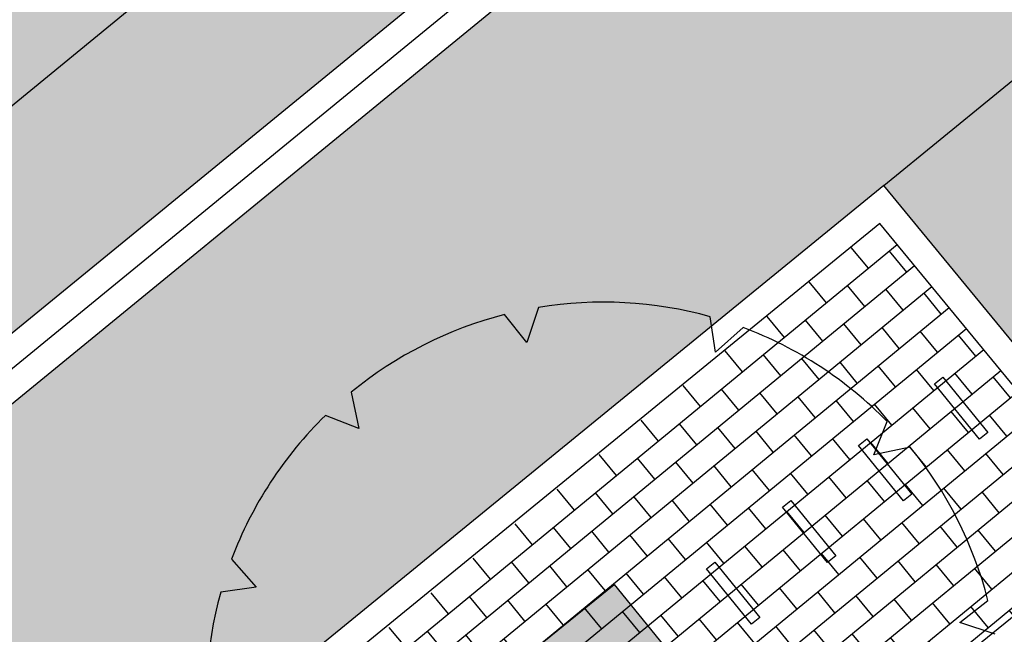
# Model space of a CAD drawing. Header units: metres. Extents: x 233585 to 233911, y 556986 to 557213.
# Tile 3 of 58: x 233745.32 to 233754.37, y 557048.38 to 557054.03. Entities that reach past the tile are written whole.
import ezdxf

# ---------------------------------------------------------------- set-up
doc = ezdxf.new("R2010")
doc.units = ezdxf.units.M
doc.layers.add('_D_Bomen1', color=7, linetype='Continuous', true_color=0x12f429)
for name, color, linetype in [('_D_Design lines', 5, 'Continuous'), ('_D_Furniture', 2, 'Continuous'), ('_D_Hatch_Brick', 7, 'Continuous'), ('_D_Hatches_materials', 253, 'Continuous'), ('_D_meub boomrooster', 1, 'Continuous')]:
    doc.layers.add(name, color=color, linetype=linetype)
pattern_1 = [(129.0660173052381, (233738.6113167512, 557035.3700216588), (-0.09705786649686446, 0.0100881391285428), [0.276, -0.069, -0.069]), (219.0660173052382, (233738.664889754, 557035.4135065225), (-0.09705786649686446, 0.0100881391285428), [0.276, -0.138])]

# ---------------------------------------------------------------- blocks, each defined once
blk = doc.blocks.new('*U2')
at = {"color": 0, "linetype": 'ByBlock', "lineweight": -2}
for p, q in [((-15.88701763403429, 334.8393817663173), (-31.81668473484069, 363.6565495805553)), ((0, 365.0453646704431), (-15.88701763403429, 334.8393817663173)), ((153.6628042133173, 297.9213705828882), (154.2755328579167, 330.8428042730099)), ((-182.5226823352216, 316.1394462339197), (-181.1765775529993, 282.0361781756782)), ((182.5226823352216, 316.1394462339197), (153.6628042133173, 297.9213705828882)), ((-181.1765775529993, 282.0361781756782), (-209.3810167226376, 299.0288573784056)), ((282.0361781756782, 181.1765775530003), (299.0288573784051, 209.3810167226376)), ((316.1394462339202, 182.5226823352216), (282.0361781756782, 181.1765775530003)), ((334.8393817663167, 15.88701763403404), (363.6565495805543, 31.81577212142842)), ((365.0453646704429, 0), (334.8393817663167, 15.88701763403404)), ((316.1394462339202, -182.5226823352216), (297.921370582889, -153.6628042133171)), ((297.921370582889, -153.6628042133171), (330.8428042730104, -154.2755328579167))]:
    blk.add_line(p, q, dxfattribs=at)
for start, end in [(94.99999999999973, 119.9999999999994), (64.9999999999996, 90), (35.00000000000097, 60.00000000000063), (125.0000000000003, 150.0000000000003), (4.999999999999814, 30.00000199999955), (335.0000000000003, 359.9999389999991)]:
    blk.add_arc((0, 0), 365.0453646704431, start, end, dxfattribs=at)
blk = doc.blocks.new('Boomroster')
at = {"layer": '_D_meub boomrooster', "true_color": 0xffffff}
h = blk.add_hatch(color=7, dxfattribs=at)
h.dxf.hatch_style = 1
h.paths.add_polyline_path([(49.84201173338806, 0.2500000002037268), (48.34201173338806, 0.2500000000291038), (48.34201173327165, 1.749999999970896), (49.84201173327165, 1.750000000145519)])
at = {"layer": '_D_meub boomrooster'}
blk.add_lwpolyline([(49.84201173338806, 0.2500000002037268), (48.34201173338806, 0.2500000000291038), (48.34201173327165, 1.749999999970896), (49.84201173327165, 1.750000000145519)], close=True, dxfattribs=at)
blk = doc.blocks.new('*U64')
at = {"layer": '_D_Furniture', "color": 2}
blk.add_lwpolyline([(0.0960235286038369, -0.3166392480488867), (-0.1840126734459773, 0.2749913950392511), (-0.0960235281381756, 0.3166392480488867), (0.1840126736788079, -0.2749913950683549)], close=True, dxfattribs=at)
blk = doc.blocks.new('*U65')
at = {"layer": '_D_Furniture', "color": 0, "linetype": 'ByBlock', "lineweight": -2}
for p in [(2.440427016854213, 1.155125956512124), (1.626951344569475, 0.7700839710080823), (0.8134756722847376, 0.3850419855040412)]:
    blk.add_blockref('*U64', p, dxfattribs=at)
at = {"layer": '_D_Furniture', "color": 0, "linetype": 'ByBlock', "lineweight": -2, "transparency": 16777216}
blk.add_blockref('*U64', (0, 0), dxfattribs=at)

msp = doc.modelspace()

# ---------------------------------------------------------------- hatches: boundary and pattern name
at = {"layer": '_D_Hatch_Brick', "true_color": 0xe7d8d3}
h = msp.add_hatch(dxfattribs=at)
h.set_pattern_fill('207_69_KEPERV', color=254, scale=0.001, angle=90, pattern_type=2)
h.set_pattern_definition([(115.3295719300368, (233765.3168556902, 557067.0365514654), (-0.09188635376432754, 0.03284658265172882), [0.276, -0.069, -0.069]), (205.3295719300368, (233765.3792221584, 557067.066071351), (-0.09188635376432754, 0.03284658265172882), [0.276, -0.138])])
edge = h.paths.add_edge_path()
edge.add_line((233755.8434114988, 557059.8311887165), (233755.8390266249, 557059.8275970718))
edge.add_line((233755.8390266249, 557059.8275970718), (233756.1609518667, 557059.4438514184))
edge.add_line((233756.1609518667, 557059.4438514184), (233758.4154747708, 557056.693773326))
edge.add_arc((233770.2808992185, 557040.593720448), 19.99999999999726, 115.3295719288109, 126.3894893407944, ccw=False)
edge.add_line((233761.7244106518, 557058.6709576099), (233818.575231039, 557085.6638084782))
edge.add_line((233818.575231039, 557085.6638084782), (233818.5752927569, 557085.6638585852))
edge.add_line((233818.5752927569, 557085.6638585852), (233814.8612160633, 557093.5313199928))
edge.add_line((233814.8612160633, 557093.5313199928), (233811.9421767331, 557092.1496527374))
edge.add_line((233811.9421767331, 557092.1496527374), (233810.3202698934, 557095.3360717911))
edge.add_line((233810.3202698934, 557095.3360717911), (233807.0343309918, 557093.6596304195))
edge.add_line((233807.0343309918, 557093.6596304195), (233811.1164665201, 557085.6516918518))
edge.add_line((233811.1164665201, 557085.6516918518), (233760.5611135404, 557061.7223548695))
edge.add_line((233760.5611135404, 557061.7223548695), (233756.4495136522, 557076.6967990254))
edge.add_line((233756.4495136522, 557076.6967990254), (233751.3826518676, 557075.3092754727))
edge.add_line((233751.3826518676, 557075.3092754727), (233751.3829999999, 557075.308))
edge.add_line((233751.3829999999, 557075.308), (233752.9699999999, 557069.575))
edge.add_arc((233752.1904732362, 557065.5420539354), 4.107592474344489, -50.467875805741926, 79.06022688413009, ccw=False)
edge.add_line((233754.8049999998, 557062.3740000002), (233740.3512090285, 557050.5247354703))
edge.add_line((233740.3512090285, 557050.5247354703), (233740.9977741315, 557049.7617033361))
edge.add_line((233740.9977741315, 557049.7617033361), (233754.8133037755, 557061.087719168))
edge.add_line((233754.8133037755, 557061.087719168), (233755.8434114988, 557059.8311887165))
h = msp.add_hatch(dxfattribs=at)
h.set_pattern_fill('207_69_KEPERV', color=254, scale=0.001, angle=90, pattern_type=2)
h.set_pattern_definition(pattern_1)
h.paths.add_polyline_path([(233754.8133037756, 557061.0877191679), (233736.8445787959, 557046.3569003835, -0.04157682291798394), (233738.3087405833, 557045.4685629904), (233755.8434114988, 557059.8311887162)])
h.paths.add_polyline_path([(233756.1609518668, 557059.4438514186), (233738.717109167, 557045.155933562, -0.05271152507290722), (233740.2534802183, 557043.6249550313, -0.03288729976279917), (233741.0367561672, 557042.5186443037), (233753.2593592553, 557052.5092280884), (233754.8124442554, 557053.7795764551), (233757.6182783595, 557056.0746129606, -0.01261946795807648), (233758.4154747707, 557056.6937733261)])
h = msp.add_hatch(dxfattribs=at)
h.set_pattern_fill('207_69_KEPERV', color=254, scale=0.001, angle=90, pattern_type=2)
h.set_pattern_definition(pattern_1)
h.paths.add_polyline_path([(233756.1885390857, 557052.097209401), (233756.2044678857, 557052.1105721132), (233755.129009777, 557053.3925541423), (233754.8124442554, 557053.7795764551), (233753.2593592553, 557052.5092280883), (233755.8492813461, 557049.3619672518), (233742.4676008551, 557038.500142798, -0.06218913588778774), (233742.49210605, 557035.9441092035), (233758.6730331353, 557049.0780642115)])
at = {"layer": '_D_Hatches_materials'}
h = msp.add_hatch(dxfattribs=at)
h.set_pattern_fill('1000_500_HALFSTV', color=256, scale=0.0005, angle=14.12183905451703, pattern_type=2)
h.set_pattern_definition([(39.45141098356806, (233688.5162014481, 556993.7283699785), (-0.1588559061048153, 0.1930409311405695), []), (129.4514109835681, (233688.5162014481, 556993.7283699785), (-0.386081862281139, -0.3177118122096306), [0.2499999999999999, -0.2499999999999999]), (129.4514109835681, (233688.5503864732, 556994.0802668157), (-0.386081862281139, -0.3177118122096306), [0.2499999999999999, -0.2499999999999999])])
edge = h.paths.add_edge_path()
edge.add_line((233741.7310120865, 557038.2242489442), (233755.4963123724, 557049.3974551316))
edge.add_line((233755.4963123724, 557049.3974551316), (233753.2246114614, 557052.1580151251))
edge.add_line((233753.2246114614, 557052.1580151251), (233740.5923524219, 557041.7627640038))
edge.add_arc((233732.2443511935, 557037.1239962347), 9.550250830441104, 6.615546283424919, 29.059792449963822, ccw=False)

# ---------------------------------------------------------------- linework, layer by layer
at = {"layer": '_D_Design lines'}
msp.add_lwpolyline([(233741.2916559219, 557034.9697115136, -2.756991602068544), (233735.9770283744, 557045.6456797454), (233755.4401826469, 557061.6016364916, 0.5911083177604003), (233753.7803694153, 557070.3958906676), (233752.3472365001, 557075.5730494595), (233741.0224357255, 557117.0643823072), (233734.8992812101, 557115.3983563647), (233709.3563886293, 557209.6044891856)], format="xyb", dxfattribs=at)
msp.add_lwpolyline([(233737.9128049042, 557044.4971433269), (233756.1609518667, 557059.4438514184), (233755.8390266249, 557059.8275970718), (233737.5044363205, 557044.8097727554)], close=True, dxfattribs=at)
msp.add_lwpolyline([(233741.524531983, 557037.734659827), (233755.849281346, 557049.3619672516), (233753.2593592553, 557052.5092280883), (233740.2405944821, 557041.8731812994, -0.1181030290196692)], format="xyb", close=True, dxfattribs=at)
at = {"layer": '_D_Hatches_materials'}
msp.add_lwpolyline([(233737.7111680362, 557044.6555450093), (233755.9999892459, 557059.6357242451)], dxfattribs=at)
at = {"layer": '_D_Hatches_materials', "color": 254, "true_color": 0xe7d8d3}
msp.add_lwpolyline([(233753.2593592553, 557052.5092280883), (233754.8124442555, 557053.779576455)], dxfattribs=at)
at = {"layer": '_D_Hatches_materials'}
msp.add_lwpolyline([(233741.7310120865, 557038.2242489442), (233755.4963123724, 557049.3974551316), (233753.2246114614, 557052.1580151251), (233740.5635570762, 557041.8142099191, -0.09980423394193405)], format="xyb", close=True, dxfattribs=at)

# ---------------------------------------------------------------- block references
at = {"layer": '_D_Bomen1', "xscale": 0.009999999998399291, "yscale": 0.009999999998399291, "zscale": 0.009999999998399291, "rotation": 39.3841783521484}
msp.add_blockref('*U2', (233750.6812587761, 557047.7860306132), dxfattribs=at)
at = {"layer": '_D_Furniture', "rotation": 13.73749801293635}
msp.add_blockref('*U65', (233751.8748673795, 557048.7602128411), dxfattribs=at)
at = {"layer": '_D_meub boomrooster', "rotation": 39.0670699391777}
msp.add_blockref('Boomroster', (233713.1872254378, 557016.0685409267), dxfattribs=at)

doc.saveas('drawing.dxf')
